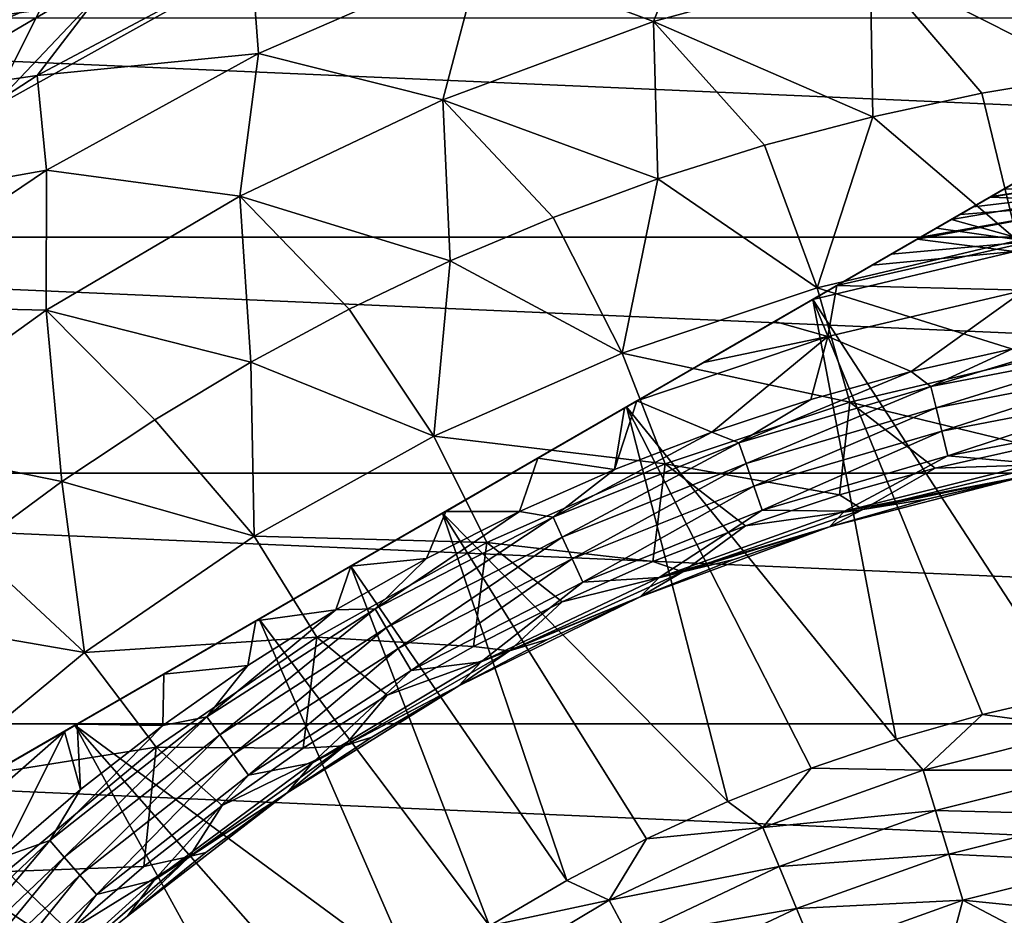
# Model space of a CAD drawing. Header units: metres. Extents: x -82 to 82, y -464 to 32.
# Tile 243 of 256: x -13 to -4, y 14 to 23. Entities that reach past the tile are written whole.
import ezdxf

# ---------------------------------------------------------------- set-up
doc = ezdxf.new("R2010")
doc.units = ezdxf.units.M
doc.layers.add('solid_K244121000C07', color=7, linetype='CONTINUOUS')

msp = doc.modelspace()

# ---------------------------------------------------------------- linework, layer by layer
at = {"layer": 'solid_K244121000C07'}
for points in [[(-6.826217, 24.285307, 38.608505), (-9.014885, 23.560671, 38.608505), (-7.36642, 22.943295, 46.427788)], [(-6.826217, 24.285307, 38.608505), (-7.36642, 22.943295, 46.427788), (-5.301338, 23.506483, 46.427788)], [(-13.687205, 22.105661, 15), (-13.0688, 23.337418, 15), (-11.971325, 23.918926, 15)], [(-11.58917, 23.274258, 15), (-13.687205, 22.105661, 15), (-11.971325, 23.918926, 15)], [(-3.194425, 23.884192, 46.427788), (-5.301338, 23.506483, 46.427788), (-3.185061, 22.435215, 54.188477)], [(-11.194728, 23.516977, 30.750626), (-11.128255, 22.639242, 38.608505), (-9.014885, 23.560671, 38.608505)], [(-9.014885, 23.560671, 38.608505), (-11.128255, 22.639242, 38.608505), (-9.373377, 22.19907, 46.427788)], [(-9.014885, 23.560671, 38.608505), (-9.373377, 22.19907, 46.427788), (-7.36642, 22.943295, 46.427788)], [(-11.194728, 23.516977, 30.750626), (-12.460107, 23.447832, 22.86648), (-13.238297, 22.430285, 30.750626)], [(-11.194728, 23.516977, 30.750626), (-13.238297, 22.430285, 30.750626), (-11.128255, 22.639242, 38.608505)], [(-5.301338, 23.506483, 46.427788), (-7.36642, 22.943295, 46.427788), (-5.277168, 22.037128, 54.188477)], [(-5.301338, 23.506483, 46.427788), (-4.235794, 22.260763, 54.188477), (-3.185061, 22.435215, 54.188477)], [(-5.301338, 23.506483, 46.427788), (-5.277168, 22.037128, 54.188477), (-4.235794, 22.260763, 54.188477)], [(-14.491086, 22.250023, 22.86648), (-12.460107, 23.447832, 22.86648), (-14.13723, 22.706108, 15)], [(-13.238297, 22.430285, 30.750626), (-12.460107, 23.447832, 22.86648), (-14.491086, 22.250023, 22.86648)], [(-12.460107, 23.447832, 22.86648), (-13.0688, 23.337418, 15), (-14.13723, 22.706108, 15)], [(-11.58917, 23.274258, -285), (-18.403748, 23.068058, -285), (-19.42046, 22.218887, -285)], [(-13.687205, 22.105661, -285), (-11.58917, 23.274258, -285), (-19.42046, 22.218887, -285)], [(-13.687205, 22.105661, 15), (-14.13723, 22.706108, 15), (-13.0688, 23.337418, 15)], [(-13.687205, 22.105661, -285), (-13.687205, 22.105661, 15), (-11.58917, 23.274258, 15)], [(-13.687205, 22.105661, -285), (-11.58917, 23.274258, 15), (-11.58917, 23.274258, -285)], [(-24.896374, 20.890676, -289), (-22.980894, 22.981041, -289), (24.896374, 20.890676, -289)], [(-22.980894, 22.981041, -289), (22.980894, 22.981041, -289), (24.896374, 20.890676, -289)], [(-7.36642, 22.943295, 46.427788), (-9.373377, 22.19907, 46.427788), (-7.322663, 21.444395, 54.188477)], [(-7.36642, 22.943295, 46.427788), (-6.306883, 21.764805, 54.188477), (-5.277168, 22.037128, 54.188477)], [(-7.36642, 22.943295, 46.427788), (-7.322663, 21.444395, 54.188477), (-6.306883, 21.764805, 54.188477)], [(-13.238297, 22.430285, 30.750626), (-13.148675, 21.528719, 38.608505), (-11.128255, 22.639242, 38.608505)], [(-11.128255, 22.639242, 38.608505), (-13.148675, 21.528719, 38.608505), (-11.306372, 21.279682, 46.427788)], [(-11.128255, 22.639242, 38.608505), (-11.306372, 21.279682, 46.427788), (-9.373377, 22.19907, 46.427788)], [(-13.238297, 22.430285, 30.750626), (-14.491086, 22.250023, 22.86648), (-15.177323, 21.16646, 30.750626)], [(-13.238297, 22.430285, 30.750626), (-15.177323, 21.16646, 30.750626), (-13.148675, 21.528719, 38.608505)], [(-3.898705, 20.856228, 61.983105), (-3.185061, 22.435215, 54.188477), (-4.235794, 22.260763, 54.188477)], [(-3.898705, 20.856228, 61.983105), (-4.235794, 22.260763, 54.188477), (-5.277168, 22.037128, 54.188477)], [(-9.373377, 22.19907, 46.427788), (-11.306372, 21.279682, 46.427788), (-9.303481, 20.662254, 54.188477)], [(-9.373377, 22.19907, 46.427788), (-8.322266, 21.076609, 54.188477), (-7.322663, 21.444395, 54.188477)], [(-9.373377, 22.19907, 46.427788), (-9.303481, 20.662254, 54.188477), (-8.322266, 21.076609, 54.188477)], [(-5.806444, 20.407532, 61.983105), (-5.277168, 22.037128, 54.188477), (-6.306883, 21.764805, 54.188477)], [(-5.806444, 20.407532, 61.983105), (-3.898705, 20.856228, 61.983105), (-5.277168, 22.037128, 54.188477)], [(-5.806444, 20.407532, 61.983105), (-6.306883, 21.764805, 54.188477), (-7.322663, 21.444395, 54.188477)], [(-3.335342, 21.745701, 112.757362), (-17.164658, 13.761341, 112.757362), (-17.155373, 13.766702, 112.910072)], [(-3.335342, 21.745701, 97.169998), (-17.164658, 13.761341, 97.169998), (-17.164658, 13.761341, 112.757362)], [(-3.335342, 21.745701, 112.757362), (-3.335342, 21.745701, 97.169998), (-17.164658, 13.761341, 112.757362)], [(-3.335342, 21.745701, 97.169998), (-3.352699, 21.73568, 96.85112), (-17.164658, 13.761341, 97.169998)], [(-3.352699, 21.73568, 96.85112), (-17.147301, 13.771362, 96.85112), (-17.164658, 13.761341, 97.169998)], [(-3.344627, 21.740339, 112.910072), (-3.335342, 21.745701, 112.757362), (-17.155373, 13.766702, 112.910072)], [(-3.344627, 21.740339, 112.910072), (-17.155373, 13.766702, 112.910072), (-17.127077, 13.783038, 113.064087)], [(-3.352699, 21.73568, 96.85112), (-3.405357, 21.705276, 96.531151), (-17.147301, 13.771362, 96.85112)], [(-3.405357, 21.705276, 96.531151), (-17.094643, 13.801764, 96.531151), (-17.147301, 13.771362, 96.85112)], [(-3.372921, 21.724005, 113.064079), (-3.344627, 21.740339, 112.910072), (-17.127077, 13.783038, 113.064087)], [(-3.372921, 21.724005, 113.064079), (-17.127077, 13.783038, 113.064087), (-17.077866, 13.811451, 113.221832)], [(-3.405357, 21.705276, 96.531151), (-3.458767, 21.67444, 96.323883), (-17.094643, 13.801764, 96.531151)], [(-3.458767, 21.67444, 96.323883), (-17.041233, 13.832601, 96.323883), (-17.094643, 13.801764, 96.531151)], [(-3.422125, 21.695597, 113.221809), (-3.372921, 21.724005, 113.064079), (-17.077866, 13.811451, 113.221832)], [(-3.422125, 21.695597, 113.221809), (-17.077866, 13.811451, 113.221832), (-17.076059, 13.812494, 113.226563)], [(-3.423941, 21.694548, 113.226563), (-3.422125, 21.695597, 113.221809), (-17.076059, 13.812494, 113.226563)], [(-3.423941, 21.694548, 113.226563), (-17.076059, 13.812494, 113.226563), (-17.004765, 13.853656, 113.384712)], [(-3.458767, 21.67444, 96.323883), (-3.495368, 21.653309, 96.208221), (-17.041233, 13.832601, 96.323883)], [(-3.495223, 21.653393, 113.384689), (-3.423941, 21.694548, 113.226563), (-17.004765, 13.853656, 113.384712)], [(-3.495368, 21.653309, 96.208221), (-17.004633, 13.853732, 96.208221), (-17.041233, 13.832601, 96.323883)], [(-3.596641, 21.594839, 113.554039), (-3.495223, 21.653393, 113.384689), (-17.004765, 13.853656, 113.384712)], [(-3.596641, 21.594839, 113.554039), (-17.004765, 13.853656, 113.384712), (-16.903309, 13.91223, 113.554108)], [(-3.495368, 21.653309, 96.208221), (-3.625929, 21.57793, 95.881859), (-17.004633, 13.853732, 96.208221)], [(-3.625929, 21.57793, 95.881859), (-16.874071, 13.929111, 95.881859), (-17.004633, 13.853732, 96.208221)], [(-3.596641, 21.594839, 113.554039), (-16.903309, 13.91223, 113.554108), (-16.806786, 13.967959, 113.683723)], [(-3.625929, 21.57793, 95.881859), (-3.801772, 21.476406, 95.551437), (-16.874071, 13.929111, 95.881859)], [(-3.693217, 21.539082, 113.683723), (-3.596641, 21.594839, 113.554039), (-16.806786, 13.967959, 113.683723)], [(-3.693217, 21.539082, 113.683723), (-16.806786, 13.967959, 113.683723), (-16.766861, 13.991009, 113.731346)], [(-3.733036, 21.516092, 113.731224), (-3.693217, 21.539082, 113.683723), (-16.766861, 13.991009, 113.731346)], [(-3.913083, 21.412142, 113.917061), (-3.733036, 21.516092, 113.731224), (-16.766861, 13.991009, 113.731346)], [(-15.177323, 21.16646, 30.750626), (-15.05927, 20.238373, 38.608505), (-13.148675, 21.528719, 38.608505)], [(-13.148675, 21.528719, 38.608505), (-15.05927, 20.238373, 38.608505), (-13.150153, 20.192385, 46.427788)], [(-13.148675, 21.528719, 38.608505), (-13.150153, 20.192385, 46.427788), (-11.306372, 21.279682, 46.427788)], [(-2.506745, 21.527134, 114.120171), (-4.146646, 21.277294, 114.110397), (-4.159537, 21.269852, 114.119934)], [(-2.506745, 21.527134, 114.120171), (-4.159537, 21.269852, 114.119934), (-2.930538, 21.224863, 114.521858)], [(-2.506745, 21.527134, 114.120171), (-3.913083, 21.412142, 113.917061), (-4.146646, 21.277294, 114.110397)], [(-3.801772, 21.476406, 95.551437), (-16.698229, 14.030635, 95.551437), (-16.874071, 13.929111, 95.881859)], [(-3.913083, 21.412142, 113.917061), (-16.766861, 13.991009, 113.731346), (-16.58675, 14.094996, 113.917213)], [(-3.801772, 21.476406, 95.551437), (-3.842649, 21.452806, 95.485207), (-16.698229, 14.030635, 95.551437)], [(-3.842649, 21.452806, 95.485207), (-16.657351, 14.054235, 95.485207), (-16.698229, 14.030635, 95.551437)], [(-3.842649, 21.452806, 95.485207), (-4.028902, 21.345274, 95.217461), (-16.657351, 14.054235, 95.485207)], [(-4.146646, 21.277294, 114.110397), (-3.913083, 21.412142, 113.917061), (-16.58675, 14.094996, 113.917213)], [(-7.664644, 19.784727, 61.983105), (-7.322663, 21.444395, 54.188477), (-8.322266, 21.076609, 54.188477)], [(-7.664644, 19.784727, 61.983105), (-5.806444, 20.407532, 61.983105), (-7.322663, 21.444395, 54.188477)], [(-2.734887, 21.364462, 94.671173), (-4.028902, 21.345274, 95.217461), (-3.842649, 21.452806, 95.485207)], [(-4.028902, 21.345274, 95.217461), (-16.471098, 14.161768, 95.217461), (-16.657351, 14.054235, 95.485207)], [(-4.028902, 21.345274, 95.217461), (-4.315412, 21.179857, 94.880554), (-16.471098, 14.161768, 95.217461)], [(-2.734887, 21.364462, 94.671173), (-4.52654, 21.057962, 94.671646), (-4.315412, 21.179857, 94.880554)], [(-3.770218, 20.848333, 93.894745), (-4.52654, 21.057962, 94.671646), (-2.734887, 21.364462, 94.671173)], [(-2.734887, 21.364462, 94.671173), (-4.315412, 21.179857, 94.880554), (-4.028902, 21.345274, 95.217461)], [(-4.146646, 21.277294, 114.110397), (-16.58675, 14.094996, 113.917213), (-16.35314, 14.229872, 114.110558)], [(-4.146646, 21.277294, 114.110397), (-16.35314, 14.229872, 114.110558), (-16.340458, 14.237193, 114.119934)], [(-4.159537, 21.269852, 114.119934), (-4.146646, 21.277294, 114.110397), (-16.340458, 14.237193, 114.119934)], [(-4.159537, 21.269852, 114.119934), (-16.340458, 14.237193, 114.119934), (-16.054953, 14.40203, 114.308235)], [(-4.444786, 21.105164, 114.308083), (-4.159537, 21.269852, 114.119934), (-16.054953, 14.40203, 114.308235)], [(-11.306372, 21.279682, 46.427788), (-13.150153, 20.192385, 46.427788), (-11.202126, 19.697613, 54.188477)], [(-11.306372, 21.279682, 46.427788), (-10.264142, 20.20225, 54.188477), (-9.303481, 20.662254, 54.188477)], [(-11.306372, 21.279682, 46.427788), (-11.202126, 19.697613, 54.188477), (-10.264142, 20.20225, 54.188477)], [(-2.930538, 21.224863, 114.521858), (-4.852922, 20.869526, 114.521683), (-3.925934, 20.753246, 114.878677)], [(-2.930538, 21.224863, 114.521858), (-4.818553, 20.889368, 114.505615), (-4.852922, 20.869526, 114.521683)], [(-2.930538, 21.224863, 114.521858), (-4.444786, 21.105164, 114.308083), (-4.818553, 20.889368, 114.505615)], [(-2.930538, 21.224863, 114.521858), (-4.159537, 21.269852, 114.119934), (-4.444786, 21.105164, 114.308083)], [(-4.315412, 21.179857, 94.880554), (-16.184589, 14.327185, 94.880554), (-16.471098, 14.161768, 95.217461)], [(-4.315412, 21.179857, 94.880554), (-4.52654, 21.057962, 94.671646), (-16.184589, 14.327185, 94.880554)], [(-4.52654, 21.057962, 94.671646), (-15.973459, 14.44908, 94.671646), (-16.184589, 14.327185, 94.880554)], [(-4.818553, 20.889368, 114.505615), (-4.444786, 21.105164, 114.308083), (-16.054953, 14.40203, 114.308235)], [(-4.52654, 21.057962, 94.671646), (-4.670173, 20.975035, 94.543732), (-15.973459, 14.44908, 94.671646)], [(-7.664644, 19.784727, 61.983105), (-8.322266, 21.076609, 54.188477), (-9.303481, 20.662254, 54.188477)], [(-3.770218, 20.848333, 93.894745), (-4.670173, 20.975035, 94.543732), (-4.52654, 21.057962, 94.671646)], [(-4.670173, 20.975035, 94.543732), (-15.829827, 14.532006, 94.543732), (-15.973459, 14.44908, 94.671646)], [(-4.670173, 20.975035, 94.543732), (-5.101329, 20.726107, 94.212784), (-15.829827, 14.532006, 94.543732)], [(-3.770218, 20.848333, 93.894745), (-5.101329, 20.726107, 94.212784), (-4.670173, 20.975035, 94.543732)], [(-26.622379, 18.641317, -289), (-24.896374, 20.890676, -289), (26.622379, 18.641317, -289)], [(-24.896374, 20.890676, -289), (24.896374, 20.890676, -289), (26.622379, 18.641317, -289)], [(-4.818553, 20.889368, 114.505615), (-16.054953, 14.40203, 114.308235), (-15.68118, 14.617827, 114.505737)], [(-4.818553, 20.889368, 114.505615), (-15.68118, 14.617827, 114.505737), (-15.647074, 14.637519, 114.52169)], [(-4.852922, 20.869526, 114.521683), (-4.818553, 20.889368, 114.505615), (-15.647074, 14.637519, 114.52169)], [(-4.852922, 20.869526, 114.521683), (-15.647074, 14.637519, 114.52169), (-15.219337, 14.884473, 114.697899)], [(-5.28046, 20.622686, 114.697823), (-4.852922, 20.869526, 114.521683), (-15.219337, 14.884473, 114.697899)], [(-3.690396, 19.741875, 69.836754), (-3.898705, 20.856228, 61.983105), (-5.806444, 20.407532, 61.983105)], [(-3.770218, 20.848333, 93.894745), (-5.617284, 20.428221, 93.894684), (-5.101329, 20.726107, 94.212784)], [(-3.770218, 20.848333, 93.894745), (-3.830662, 20.38562, 93.166901), (-5.617284, 20.428221, 93.894684)], [(-5.28046, 20.622686, 114.697823), (-3.925934, 20.753246, 114.878677), (-4.852922, 20.869526, 114.521683)], [(-3.397655, 16.533171, 119.121323), (-3.925934, 20.753246, 114.878677), (-5.84601, 20.296165, 114.878677)], [(-5.28046, 20.622686, 114.697823), (-5.84601, 20.296165, 114.878677), (-3.925934, 20.753246, 114.878677)], [(-5.101329, 20.726107, 94.212784), (-15.398674, 14.780932, 94.212784), (-15.829827, 14.532006, 94.543732)], [(-5.101329, 20.726107, 94.212784), (-5.617284, 20.428221, 93.894684), (-15.398674, 14.780932, 94.212784)], [(-9.457452, 18.993124, 61.983105), (-9.303481, 20.662254, 54.188477), (-10.264142, 20.20225, 54.188477)], [(-9.457452, 18.993124, 61.983105), (-7.664644, 19.784727, 61.983105), (-9.303481, 20.662254, 54.188477)], [(-5.28046, 20.622686, 114.697823), (-15.219337, 14.884473, 114.697899), (-14.65399, 15.210876, 114.878677)], [(-5.28046, 20.622686, 114.697823), (-14.65399, 15.210876, 114.878677), (-5.84601, 20.296165, 114.878677)], [(-5.617284, 20.428221, 93.894684), (-14.882715, 15.078821, 93.894684), (-15.398674, 14.780932, 94.212784)], [(-5.617284, 20.428221, 93.894684), (-6.208588, 20.086832, 93.605446), (-14.882715, 15.078821, 93.894684)], [(-5.496204, 19.317154, 69.836754), (-5.806444, 20.407532, 61.983105), (-7.664644, 19.784727, 61.983105)], [(-5.704689, 19.942516, 93.166901), (-6.208588, 20.086832, 93.605446), (-5.617284, 20.428221, 93.894684)], [(-5.496204, 19.317154, 69.836754), (-3.690396, 19.741875, 69.836754), (-5.806444, 20.407532, 61.983105)], [(-5.704689, 19.942516, 93.166901), (-5.617284, 20.428221, 93.894684), (-3.830662, 20.38562, 93.166901)], [(-5.704689, 19.942516, 93.166901), (-3.830662, 20.38562, 93.166901), (-4.911527, 19.607916, 92.499084)], [(-3.830662, 20.38562, 93.166901), (-3.943496, 19.825294, 92.499084), (-4.911527, 19.607916, 92.499084)], [(-5.84601, 20.296165, 114.878677), (-14.65399, 15.210876, 114.878677), (-12.87771, 16.236412, 115.276672)], [(-5.84601, 20.296165, 114.878677), (-12.87771, 16.236412, 115.276672), (-7.62229, 19.27063, 115.276672)], [(-5.052858, 16.10461, 119.121323), (-5.84601, 20.296165, 114.878677), (-7.62229, 19.27063, 115.276672)], [(-4.230687, 16.339863, 119.121323), (-3.397655, 16.533171, 119.121323), (-5.84601, 20.296165, 114.878677)], [(-5.052858, 16.10461, 119.121323), (-4.230687, 16.339863, 119.121323), (-5.84601, 20.296165, 114.878677)], [(-15.05927, 20.238373, 38.608505), (-14.890171, 18.945757, 46.427788), (-13.150153, 20.192385, 46.427788)], [(-13.150153, 20.192385, 46.427788), (-14.890171, 18.945757, 46.427788), (-13.001825, 18.558989, 54.188477)], [(-13.150153, 20.192385, 46.427788), (-12.115358, 19.149454, 54.188477), (-11.202126, 19.697613, 54.188477)], [(-13.150153, 20.192385, 46.427788), (-13.001825, 18.558989, 54.188477), (-12.115358, 19.149454, 54.188477)], [(-9.457452, 18.993124, 61.983105), (-10.264142, 20.20225, 54.188477), (-11.202126, 19.697613, 54.188477)], [(-6.208588, 20.086832, 93.605446), (-14.291421, 15.420205, 93.605453), (-14.882715, 15.078821, 93.894684)], [(-6.208588, 20.086832, 93.605446), (-6.886075, 19.695684, 93.348396), (-14.291421, 15.420205, 93.605453)], [(-5.704689, 19.942516, 93.166901), (-6.886075, 19.695684, 93.348396), (-6.208588, 20.086832, 93.605446)], [(-4.722649, 19.467022, 92.327232), (-3.943496, 19.825294, 92.499084), (-2.965965, 19.994911, 92.499084)], [(-2.850806, 19.827789, 92.327232), (-4.722649, 19.467022, 92.327232), (-2.965965, 19.994911, 92.499084)], [(-5.704689, 19.942516, 93.166901), (-7.523012, 19.327948, 93.164093), (-6.886075, 19.695684, 93.348396)], [(-5.704689, 19.942516, 93.166901), (-6.809789, 19.032084, 92.499084), (-7.523012, 19.327948, 93.164093)], [(-5.704689, 19.942516, 93.166901), (-5.867726, 19.3433, 92.499084), (-6.809789, 19.032084, 92.499084)], [(-5.704689, 19.942516, 93.166901), (-4.911527, 19.607916, 92.499084), (-5.867726, 19.3433, 92.499084)], [(-4.722649, 19.467022, 92.327232), (-4.911527, 19.607916, 92.499084), (-3.943496, 19.825294, 92.499084)], [(-4.67339, 19.263975, 92.187546), (-4.722649, 19.467022, 92.327232), (-2.850806, 19.827789, 92.327232)], [(-2.821071, 19.620981, 92.187546), (-4.67339, 19.263975, 92.187546), (-2.850806, 19.827789, 92.327232)], [(-7.25512, 18.727625, 69.836754), (-7.664644, 19.784727, 61.983105), (-9.457452, 18.993124, 61.983105)], [(-7.25512, 18.727625, 69.836754), (-5.496204, 19.317154, 69.836754), (-7.664644, 19.784727, 61.983105)], [(-3.758208, 18.893789, 77.713394), (-3.690396, 19.741875, 69.836754), (-5.496204, 19.317154, 69.836754)], [(-6.886075, 19.695684, 93.348396), (-13.613941, 15.811348, 93.348396), (-14.291421, 15.420205, 93.605453)], [(-6.886075, 19.695684, 93.348396), (-7.523012, 19.327948, 93.164093), (-13.613941, 15.811348, 93.348396)], [(-11.169573, 18.039478, 61.983105), (-11.202126, 19.697613, 54.188477), (-12.115358, 19.149454, 54.188477)], [(-11.169573, 18.039478, 61.983105), (-9.457452, 18.993124, 61.983105), (-11.202126, 19.697613, 54.188477)], [(-6.551722, 18.929958, 92.327232), (-5.867726, 19.3433, 92.499084), (-4.911527, 19.607916, 92.499084)], [(-4.722649, 19.467022, 92.327232), (-6.551722, 18.929958, 92.327232), (-4.911527, 19.607916, 92.499084)], [(-4.619325, 19.041115, 92.084709), (-4.67339, 19.263975, 92.187546), (-2.821071, 19.620981, 92.187546)], [(-2.788435, 19.39399, 92.084709), (-4.619325, 19.041115, 92.084709), (-2.821071, 19.620981, 92.187546)], [(-6.483386, 18.732513, 92.187546), (-6.551722, 18.929958, 92.327232), (-4.722649, 19.467022, 92.327232)], [(-4.67339, 19.263975, 92.187546), (-6.483386, 18.732513, 92.187546), (-4.722649, 19.467022, 92.327232)], [(-7.523012, 19.327948, 93.164093), (-12.97699, 16.179092, 93.164093), (-13.613941, 15.811348, 93.348396)], [(-7.523012, 19.327948, 93.164093), (-7.642916, 19.258722, 93.134758), (-12.97699, 16.179092, 93.164093)], [(-7.735446, 18.675018, 92.499084), (-7.642916, 19.258722, 93.134758), (-7.523012, 19.327948, 93.164093)], [(-6.809789, 19.032084, 92.499084), (-7.735446, 18.675018, 92.499084), (-7.523012, 19.327948, 93.164093)], [(-6.551722, 18.929958, 92.327232), (-6.809789, 19.032084, 92.499084), (-5.867726, 19.3433, 92.499084)], [(-2.788435, 19.39399, 92.084709), (-4.56197, 18.804697, 92.021599), (-4.619325, 19.041115, 92.084709)], [(-2.788435, 19.39399, 92.084709), (-2.753813, 19.153191, 92.021599), (-4.56197, 18.804697, 92.021599)], [(-7.642916, 19.258722, 93.134758), (-12.85711, 16.248306, 93.134766), (-12.97699, 16.179092, 93.164093)], [(-7.62229, 19.27063, 115.276672), (-12.87771, 16.236412, 115.276672), (-11.123655, 17.249115, 115.475197)], [(-7.642916, 19.258722, 93.134758), (-8.468472, 18.782085, 92.973938), (-12.85711, 16.248306, 93.134766)], [(-7.62229, 19.27063, 115.276672), (-11.123655, 17.249115, 115.475197), (-9.376346, 18.257925, 115.475197)], [(-6.656212, 15.510792, 119.121323), (-7.62229, 19.27063, 115.276672), (-9.376346, 18.257925, 115.475197)], [(-7.735446, 18.675018, 92.499084), (-8.468472, 18.782085, 92.973938), (-7.642916, 19.258722, 93.134758)], [(-5.862059, 15.828016, 119.121323), (-5.052858, 16.10461, 119.121323), (-7.62229, 19.27063, 115.276672)], [(-6.656212, 15.510792, 119.121323), (-5.862059, 15.828016, 119.121323), (-7.62229, 19.27063, 115.276672)], [(-5.592027, 18.434443, 77.713394), (-5.496204, 19.317154, 69.836754), (-7.25512, 18.727625, 69.836754)], [(-6.408381, 18.5158, 92.084709), (-6.483386, 18.732513, 92.187546), (-4.67339, 19.263975, 92.187546)], [(-4.619325, 19.041115, 92.084709), (-6.408381, 18.5158, 92.084709), (-4.67339, 19.263975, 92.187546)], [(-5.592027, 18.434443, 77.713394), (-4.680756, 18.686625, 77.713394), (-5.496204, 19.317154, 69.836754)], [(-4.680756, 18.686625, 77.713394), (-3.758208, 18.893789, 77.713394), (-5.496204, 19.317154, 69.836754)], [(-11.169573, 18.039478, 61.983105), (-12.115358, 19.149454, 54.188477), (-13.001825, 18.558989, 54.188477)], [(-4.56197, 18.804697, 92.021599), (-2.753813, 19.153191, 92.021599), (-3.727714, 18.7327, 92)], [(-8.952138, 17.978317, 69.836754), (-9.457452, 18.993124, 61.983105), (-11.169573, 18.039478, 61.983105)], [(-8.952138, 17.978317, 69.836754), (-7.25512, 18.727625, 69.836754), (-9.457452, 18.993124, 61.983105)], [(-8.321463, 18.22146, 92.327232), (-7.735446, 18.675018, 92.499084), (-6.809789, 19.032084, 92.499084)], [(-6.551722, 18.929958, 92.327232), (-8.321463, 18.22146, 92.327232), (-6.809789, 19.032084, 92.499084)], [(-4.619325, 19.041115, 92.084709), (-6.328813, 18.285904, 92.021599), (-6.408381, 18.5158, 92.084709)], [(-4.619325, 19.041115, 92.084709), (-4.56197, 18.804697, 92.021599), (-6.328813, 18.285904, 92.021599)], [(-14.890171, 18.945757, 46.427788), (-13.859566, 17.927519, 54.188477), (-13.001825, 18.558989, 54.188477)], [(-8.234667, 18.031406, 92.187546), (-8.321463, 18.22146, 92.327232), (-6.551722, 18.929958, 92.327232)], [(-6.483386, 18.732513, 92.187546), (-8.234667, 18.031406, 92.187546), (-6.551722, 18.929958, 92.327232)], [(-3.608267, 18.721466, 80.853928), (-3.758208, 18.893789, 77.713394), (-4.680756, 18.686625, 77.713394)], [(-8.468472, 18.782085, 92.973938), (-12.031561, 16.724936, 92.973946), (-12.85711, 16.248306, 93.134766)], [(-8.468472, 18.782085, 92.973938), (-9.345364, 18.275812, 92.873886), (-12.031561, 16.724936, 92.973946)], [(-8.642467, 18.272963, 92.499084), (-9.345364, 18.275812, 92.873886), (-8.468472, 18.782085, 92.973938)], [(-7.735446, 18.675018, 92.499084), (-8.642467, 18.272963, 92.499084), (-8.468472, 18.782085, 92.973938)], [(-6.328813, 18.285904, 92.021599), (-4.56197, 18.804697, 92.021599), (-5.546615, 18.276897, 92)], [(-4.56197, 18.804697, 92.021599), (-3.727714, 18.7327, 92), (-5.546615, 18.276897, 92)], [(-7.371991, 17.79756, 77.713394), (-7.25512, 18.727625, 69.836754), (-8.952138, 17.978317, 69.836754)], [(-8.321463, 18.22146, 92.327232), (-8.642467, 18.272963, 92.499084), (-7.735446, 18.675018, 92.499084)], [(-8.139402, 17.822803, 92.084709), (-8.234667, 18.031406, 92.187546), (-6.483386, 18.732513, 92.187546)], [(-6.408381, 18.5158, 92.084709), (-8.139402, 17.822803, 92.084709), (-6.483386, 18.732513, 92.187546)], [(-7.371991, 17.79756, 77.713394), (-6.489826, 18.137848, 77.713394), (-7.25512, 18.727625, 69.836754)], [(-6.489826, 18.137848, 77.713394), (-5.592027, 18.434443, 77.713394), (-7.25512, 18.727625, 69.836754)], [(-5.371517, 18.293707, 80.853928), (-4.680756, 18.686625, 77.713394), (-5.592027, 18.434443, 77.713394)], [(-3.727714, 18.7327, 92), (-3.824652, 18.611073, 92), (-5.546615, 18.276897, 92)], [(-5.371517, 18.293707, 80.853928), (-3.824672, 18.611069, 84), (-3.608267, 18.721466, 80.853928)], [(-5.371517, 18.293707, 80.853928), (-3.608267, 18.721466, 80.853928), (-4.680756, 18.686625, 77.713394)], [(-28.145775, 16.250086, -289), (-26.622379, 18.641317, -289), (28.145775, 16.250086, -289)], [(-26.622379, 18.641317, -289), (26.622379, 18.641317, -289), (28.145775, 16.250086, -289)], [(-3.824652, 18.611073, 92), (-4.762398, 18.393465, 84), (-5.687899, 18.128645, 84)], [(-5.687873, 18.128654, 92), (-3.824652, 18.611073, 92), (-5.687899, 18.128645, 84)], [(-5.546615, 18.276897, 92), (-3.824652, 18.611073, 92), (-5.687873, 18.128654, 92)], [(-5.371517, 18.293707, 80.853928), (-4.762398, 18.393465, 84), (-3.824672, 18.611069, 84)], [(-3.824652, 18.611073, 92), (-3.824672, 18.611069, 84), (-4.762398, 18.393465, 84)], [(-12.786398, 16.931929, 61.983105), (-13.001825, 18.558989, 54.188477), (-13.859566, 17.927519, 54.188477)], [(-12.786398, 16.931929, 61.983105), (-11.169573, 18.039478, 61.983105), (-13.001825, 18.558989, 54.188477)], [(-6.408381, 18.5158, 92.084709), (-8.038342, 17.601513, 92.021599), (-8.139402, 17.822803, 92.084709)], [(-6.408381, 18.5158, 92.084709), (-6.328813, 18.285904, 92.021599), (-8.038342, 17.601513, 92.021599)], [(-5.371517, 18.293707, 80.853928), (-5.592027, 18.434443, 77.713394), (-6.489826, 18.137848, 77.713394)], [(-5.371517, 18.293707, 80.853928), (-5.687899, 18.128645, 84), (-4.762398, 18.393465, 84)], [(-7.086122, 17.700275, 80.853928), (-5.687899, 18.128645, 84), (-5.371517, 18.293707, 80.853928)], [(-7.086122, 17.700275, 80.853928), (-5.371517, 18.293707, 80.853928), (-6.489826, 18.137848, 77.713394)], [(-9.345364, 18.275812, 92.873886), (-11.154674, 17.231207, 92.873886), (-12.031561, 16.724936, 92.973946)], [(-9.345364, 18.275812, 92.873886), (-10.250017, 17.753511, 92.839867), (-11.154674, 17.231207, 92.873886)], [(-9.376346, 18.257925, 115.475197), (-11.123655, 17.249115, 115.475197), (-10.25, 17.753521, 115.5)], [(-9.528669, 17.826887, 92.499084), (-10.250017, 17.753511, 92.839867), (-9.345364, 18.275812, 92.873886)], [(-8.191263, 14.757813, 119.121323), (-9.376346, 18.257925, 115.475197), (-10.25, 17.753521, 115.5)], [(-10.015841, 17.347946, 92.327232), (-9.528669, 17.826887, 92.499084), (-8.642467, 18.272963, 92.499084)], [(-8.321463, 18.22146, 92.327232), (-10.015841, 17.347946, 92.327232), (-8.642467, 18.272963, 92.499084)], [(-9.911374, 17.167004, 92.187546), (-10.015841, 17.347946, 92.327232), (-8.321463, 18.22146, 92.327232)], [(-8.234667, 18.031406, 92.187546), (-9.911374, 17.167004, 92.187546), (-8.321463, 18.22146, 92.327232)], [(-8.642467, 18.272963, 92.499084), (-9.528669, 17.826887, 92.499084), (-9.345364, 18.275812, 92.873886)], [(-7.433278, 15.153752, 119.121323), (-6.656212, 15.510792, 119.121323), (-9.376346, 18.257925, 115.475197)], [(-8.191263, 14.757813, 119.121323), (-7.433278, 15.153752, 119.121323), (-9.376346, 18.257925, 115.475197)], [(-8.038342, 17.601513, 92.021599), (-6.328813, 18.285904, 92.021599), (-7.312058, 17.644934, 92)], [(-6.328813, 18.285904, 92.021599), (-5.546615, 18.276897, 92), (-7.312058, 17.644934, 92)], [(-5.546615, 18.276897, 92), (-5.687873, 18.128654, 92), (-7.312058, 17.644934, 92)], [(-5.687873, 18.128654, 92), (-6.5988, 17.817291, 84), (-7.492761, 17.460199, 84)], [(-7.492731, 17.460211, 92), (-5.687873, 18.128654, 92), (-7.492761, 17.460199, 84)], [(-7.312058, 17.644934, 92), (-5.687873, 18.128654, 92), (-7.492731, 17.460211, 92)], [(-7.086122, 17.700275, 80.853928), (-6.489826, 18.137848, 77.713394), (-7.371991, 17.79756, 77.713394)], [(-7.086122, 17.700275, 80.853928), (-6.5988, 17.817291, 84), (-5.687899, 18.128645, 84)], [(-5.687873, 18.128654, 92), (-5.687899, 18.128645, 84), (-6.5988, 17.817291, 84)], [(-10.57278, 17.075626, 69.836754), (-11.169573, 18.039478, 61.983105), (-12.786398, 16.931929, 61.983105)], [(-10.57278, 17.075626, 69.836754), (-8.952138, 17.978317, 69.836754), (-11.169573, 18.039478, 61.983105)], [(-9.796711, 16.968401, 92.084709), (-9.911374, 17.167004, 92.187546), (-8.234667, 18.031406, 92.187546)], [(-8.139402, 17.822803, 92.084709), (-9.796711, 16.968401, 92.084709), (-8.234667, 18.031406, 92.187546)], [(-12.786398, 16.931929, 61.983105), (-13.859566, 17.927519, 54.188477), (-14.686686, 17.256441, 54.188477)], [(-9.080958, 16.989279, 77.713394), (-8.952138, 17.978317, 69.836754), (-10.57278, 17.075626, 69.836754)], [(-9.080958, 16.989279, 77.713394), (-8.236396, 17.414396, 77.713394), (-8.952138, 17.978317, 69.836754)], [(-8.236396, 17.414396, 77.713394), (-7.371991, 17.79756, 77.713394), (-8.952138, 17.978317, 69.836754)], [(-9.528669, 17.826887, 92.499084), (-10.391915, 17.337864, 92.499084), (-10.250017, 17.753511, 92.839867)], [(-10.015841, 17.347946, 92.327232), (-10.391915, 17.337864, 92.499084), (-9.528669, 17.826887, 92.499084)], [(-10.391915, 17.337864, 92.499084), (-11.154674, 17.231207, 92.873886), (-10.250017, 17.753511, 92.839867)], [(-8.928222, 14.32399, 119.121323), (-10.25, 17.753521, 115.5), (-11.123655, 17.249115, 115.475197)], [(-8.928222, 14.32399, 119.121323), (-8.191263, 14.757813, 119.121323), (-10.25, 17.753521, 115.5)], [(-8.139402, 17.822803, 92.084709), (-9.675074, 16.757719, 92.021599), (-9.796711, 16.968401, 92.084709)], [(-8.139402, 17.822803, 92.084709), (-8.038342, 17.601513, 92.021599), (-9.675074, 16.757719, 92.021599)], [(-7.086122, 17.700275, 80.853928), (-7.371991, 17.79756, 77.713394), (-8.236396, 17.414396, 77.713394)], [(-7.086122, 17.700275, 80.853928), (-7.492761, 17.460199, 84), (-6.5988, 17.817291, 84)], [(-7.312058, 17.644934, 92), (-7.492731, 17.460211, 92), (-9.007028, 16.842903, 92)], [(-8.038342, 17.601513, 92.021599), (-7.312058, 17.644934, 92), (-9.007028, 16.842903, 92)], [(-8.736553, 16.946548, 80.853928), (-7.492761, 17.460199, 84), (-7.086122, 17.700275, 80.853928)], [(-8.736553, 16.946548, 80.853928), (-7.086122, 17.700275, 80.853928), (-8.236396, 17.414396, 77.713394)], [(-9.675074, 16.757719, 92.021599), (-8.038342, 17.601513, 92.021599), (-9.007028, 16.842903, 92)], [(-7.492731, 17.460211, 92), (-8.367489, 17.058287, 84), (-9.220737, 16.612585, 84)], [(-9.220705, 16.612602, 92), (-7.492731, 17.460211, 92), (-9.220737, 16.612585, 84)], [(-9.007028, 16.842903, 92), (-7.492731, 17.460211, 92), (-9.220705, 16.612602, 92)], [(-8.736553, 16.946548, 80.853928), (-8.367489, 17.058287, 84), (-7.492761, 17.460199, 84)], [(-7.492731, 17.460211, 92), (-7.492761, 17.460199, 84), (-8.367489, 17.058287, 84)], [(-8.736553, 16.946548, 80.853928), (-8.236396, 17.414396, 77.713394), (-9.080958, 16.989279, 77.713394)], [(-10.015841, 17.347946, 92.327232), (-11.619516, 16.317327, 92.327232), (-10.391915, 17.337864, 92.499084)], [(-11.498322, 16.147133, 92.187546), (-11.619516, 16.317327, 92.327232), (-10.015841, 17.347946, 92.327232)], [(-11.619516, 16.317327, 92.327232), (-11.230126, 16.807072, 92.499084), (-10.391915, 17.337864, 92.499084)], [(-9.911374, 17.167004, 92.187546), (-11.498322, 16.147133, 92.187546), (-10.015841, 17.347946, 92.327232)], [(-10.391915, 17.337864, 92.499084), (-11.230126, 16.807072, 92.499084), (-11.154674, 17.231207, 92.873886)], [(-14.294135, 15.679919, 61.983105), (-12.786398, 16.931929, 61.983105), (-14.686686, 17.256441, 54.188477)], [(-9.642262, 13.853397, 119.121323), (-11.123655, 17.249115, 115.475197), (-12.87771, 16.236412, 115.276672)], [(-11.230126, 16.807072, 92.499084), (-12.031561, 16.724936, 92.973946), (-11.154674, 17.231207, 92.873886)], [(-11.3653, 15.960331, 92.084709), (-11.498322, 16.147133, 92.187546), (-9.911374, 17.167004, 92.187546)], [(-9.796711, 16.968401, 92.084709), (-11.3653, 15.960331, 92.084709), (-9.911374, 17.167004, 92.187546)], [(-9.642262, 13.853397, 119.121323), (-8.928222, 14.32399, 119.121323), (-11.123655, 17.249115, 115.475197)], [(-12.103218, 16.02725, 69.836754), (-10.57278, 17.075626, 69.836754), (-12.786398, 16.931929, 61.983105)], [(-10.702472, 16.017382, 77.713394), (-10.57278, 17.075626, 69.836754), (-12.103218, 16.02725, 69.836754)], [(-10.702472, 16.017382, 77.713394), (-9.903645, 16.523233, 77.713394), (-10.57278, 17.075626, 69.836754)], [(-9.903645, 16.523233, 77.713394), (-9.080958, 16.989279, 77.713394), (-10.57278, 17.075626, 69.836754)], [(-8.736553, 16.946548, 80.853928), (-9.080958, 16.989279, 77.713394), (-9.903645, 16.523233, 77.713394)], [(-8.736553, 16.946548, 80.853928), (-9.220737, 16.612585, 84), (-8.367489, 17.058287, 84)], [(-12.103218, 16.02725, 69.836754), (-12.786398, 16.931929, 61.983105), (-14.294135, 15.679919, 61.983105)], [(-9.796711, 16.968401, 92.084709), (-11.224186, 15.762164, 92.021599), (-11.3653, 15.960331, 92.084709)], [(-9.796711, 16.968401, 92.084709), (-9.675074, 16.757719, 92.021599), (-11.224186, 15.762164, 92.021599)], [(-10.307865, 16.039352, 80.853928), (-9.220737, 16.612585, 84), (-8.736553, 16.946548, 80.853928)], [(-10.307865, 16.039352, 80.853928), (-8.736553, 16.946548, 80.853928), (-9.903645, 16.523233, 77.713394)], [(-11.230126, 16.807072, 92.499084), (-12.041284, 16.235792, 92.499084), (-12.031561, 16.724936, 92.973946)], [(-11.619516, 16.317327, 92.327232), (-12.041284, 16.235792, 92.499084), (-11.230126, 16.807072, 92.499084)], [(-9.007028, 16.842903, 92), (-9.220705, 16.612602, 92), (-10.615173, 15.878539, 92)], [(-9.675074, 16.757719, 92.021599), (-9.007028, 16.842903, 92), (-10.615173, 15.878539, 92)], [(-12.041284, 16.235792, 92.499084), (-12.85711, 16.248306, 93.134766), (-12.031561, 16.724936, 92.973946)], [(-11.224186, 15.762164, 92.021599), (-9.675074, 16.757719, 92.021599), (-10.615173, 15.878539, 92)], [(-9.220705, 16.612602, 92), (-10.050316, 16.124241, 84), (-10.854096, 15.594505, 84)], [(-10.854065, 15.594526, 92), (-9.220705, 16.612602, 92), (-10.854096, 15.594505, 84)], [(-10.615173, 15.878539, 92), (-9.220705, 16.612602, 92), (-10.854065, 15.594526, 92)], [(-10.307865, 16.039352, 80.853928), (-10.050316, 16.124241, 84), (-9.220737, 16.612585, 84)], [(-9.220705, 16.612602, 92), (-9.220737, 16.612585, 84), (-10.050316, 16.124241, 84)], [(-10.307865, 16.039352, 80.853928), (-9.903645, 16.523233, 77.713394), (-10.702472, 16.017382, 77.713394)], [(-3.223032, 16.203274, 119.427048), (-3.397655, 16.533171, 119.121323), (-4.230687, 16.339863, 119.121323)], [(-4.795711, 15.809339, 119.427048), (-4.230687, 16.339863, 119.121323), (-5.052858, 16.10461, 119.121323)], [(-4.795711, 15.809339, 119.427048), (-3.223032, 16.203274, 119.427048), (-4.230687, 16.339863, 119.121323)], [(-29.454964, 13.735176, -289), (-28.145775, 16.250086, -289), (29.454964, 13.735176, -289)], [(-28.145775, 16.250086, -289), (28.145775, 16.250086, -289), (29.454964, 13.735176, -289)], [(-10.994316, 12.806828, 119.121323), (-12.87771, 16.236412, 115.276672), (-14.65399, 15.210876, 114.878677)], [(-11.619516, 16.317327, 92.327232), (-13.117963, 15.138936, 92.327232), (-12.041284, 16.235792, 92.499084)], [(-12.981139, 14.981033, 92.187546), (-13.117963, 15.138936, 92.327232), (-11.619516, 16.317327, 92.327232)], [(-13.117963, 15.138936, 92.327232), (-12.823432, 15.625397, 92.499084), (-12.041284, 16.235792, 92.499084)], [(-11.498322, 16.147133, 92.187546), (-12.981139, 14.981033, 92.187546), (-11.619516, 16.317327, 92.327232)], [(-12.823432, 15.625397, 92.499084), (-12.97699, 16.179092, 93.164093), (-12.85711, 16.248306, 93.134766)], [(-10.33155, 13.347243, 119.121323), (-9.642262, 13.853397, 119.121323), (-12.87771, 16.236412, 115.276672)], [(-10.994316, 12.806828, 119.121323), (-10.33155, 13.347243, 119.121323), (-12.87771, 16.236412, 115.276672)], [(-12.041284, 16.235792, 92.499084), (-12.823432, 15.625397, 92.499084), (-12.85711, 16.248306, 93.134766)], [(-14.418071, 14.911964, 93.166901), (-13.613941, 15.811348, 93.348396), (-12.97699, 16.179092, 93.164093)], [(-14.418071, 14.911964, 93.166901), (-12.97699, 16.179092, 93.164093), (-13.574687, 14.97736, 92.499084)], [(-12.823432, 15.625397, 92.499084), (-13.574687, 14.97736, 92.499084), (-12.97699, 16.179092, 93.164093)], [(-12.830963, 14.807721, 92.084709), (-12.981139, 14.981033, 92.187546), (-11.498322, 16.147133, 92.187546)], [(-11.3653, 15.960331, 92.084709), (-12.830963, 14.807721, 92.084709), (-11.498322, 16.147133, 92.187546)], [(-3.144644, 15.809191, 119.673233), (-3.223032, 16.203274, 119.427048), (-4.795711, 15.809339, 119.427048)], [(-10.307865, 16.039352, 80.853928), (-10.854096, 15.594505, 84), (-10.050316, 16.124241, 84)], [(-4.795711, 15.809339, 119.427048), (-5.052858, 16.10461, 119.121323), (-5.862059, 15.828016, 119.121323)], [(-13.530396, 14.842137, 69.836754), (-12.103218, 16.02725, 69.836754), (-14.294135, 15.679919, 61.983105)], [(-12.220915, 14.891228, 77.713394), (-12.103218, 16.02725, 69.836754), (-13.530396, 14.842137, 69.836754)], [(-11.3653, 15.960331, 92.084709), (-12.671651, 14.623865, 92.021599), (-12.830963, 14.807721, 92.084709)], [(-11.3653, 15.960331, 92.084709), (-11.224186, 15.762164, 92.021599), (-12.671651, 14.623865, 92.021599)], [(-12.220915, 14.891228, 77.713394), (-11.475516, 15.472942, 77.713394), (-12.103218, 16.02725, 69.836754)], [(-11.475516, 15.472942, 77.713394), (-10.702472, 16.017382, 77.713394), (-12.103218, 16.02725, 69.836754)], [(-11.785828, 14.986899, 80.853928), (-10.854096, 15.594505, 84), (-10.307865, 16.039352, 80.853928)], [(-11.785828, 14.986899, 80.853928), (-10.307865, 16.039352, 80.853928), (-11.475516, 15.472942, 77.713394)], [(-10.307865, 16.039352, 80.853928), (-10.702472, 16.017382, 77.713394), (-11.475516, 15.472942, 77.713394)], [(-10.615173, 15.878539, 92), (-10.854065, 15.594526, 92), (-12.121023, 14.761122, 92)], [(-11.224186, 15.762164, 92.021599), (-10.615173, 15.878539, 92), (-12.121023, 14.761122, 92)], [(-12.671651, 14.623865, 92.021599), (-11.224186, 15.762164, 92.021599), (-12.121023, 14.761122, 92)], [(-6.322204, 15.26315, 119.427048), (-5.862059, 15.828016, 119.121323), (-6.656212, 15.510792, 119.121323)], [(-6.322204, 15.26315, 119.427048), (-4.795711, 15.809339, 119.427048), (-5.862059, 15.828016, 119.121323)], [(-4.679073, 15.424836, 119.673233), (-4.795711, 15.809339, 119.427048), (-6.322204, 15.26315, 119.427048)], [(-4.679073, 15.424836, 119.673233), (-3.144644, 15.809191, 119.673233), (-4.795711, 15.809339, 119.427048)], [(-3.059702, 15.382159, 119.853462), (-3.144644, 15.809191, 119.673233), (-4.679073, 15.424836, 119.673233)], [(-13.117963, 15.138936, 92.327232), (-13.574687, 14.97736, 92.499084), (-12.823432, 15.625397, 92.499084)], [(-10.854065, 15.594526, 92), (-11.630013, 15.024739, 84), (-12.376077, 14.416405, 84)], [(-12.376048, 14.416428, 92), (-10.854065, 15.594526, 92), (-12.376077, 14.416405, 84)], [(-12.121023, 14.761122, 92), (-10.854065, 15.594526, 92), (-12.376048, 14.416428, 92)], [(-11.785828, 14.986899, 80.853928), (-11.630013, 15.024739, 84), (-10.854096, 15.594505, 84)], [(-10.854065, 15.594526, 92), (-10.854096, 15.594505, 84), (-11.630013, 15.024739, 84)], [(-6.322204, 15.26315, 119.427048), (-6.656212, 15.510792, 119.121323), (-7.433278, 15.153752, 119.121323)], [(-11.785828, 14.986899, 80.853928), (-11.475516, 15.472942, 77.713394), (-12.220915, 14.891228, 77.713394)], [(-6.16844, 14.891932, 119.673233), (-4.679073, 15.424836, 119.673233), (-6.322204, 15.26315, 119.427048)], [(-4.552684, 15.008187, 119.853462), (-4.679073, 15.424836, 119.673233), (-6.16844, 14.891932, 119.673233)], [(-4.552684, 15.008187, 119.853462), (-3.059702, 15.382159, 119.853462), (-4.679073, 15.424836, 119.673233)], [(-2.970302, 14.932717, 119.963287), (-3.059702, 15.382159, 119.853462), (-4.552684, 15.008187, 119.853462)], [(-12.233554, 11.628842, 119.121323), (-14.65399, 15.210876, 114.878677), (-16.009871, 13.776582, 114.878677)], [(-11.62886, 12.233537, 119.121323), (-10.994316, 12.806828, 119.121323), (-14.65399, 15.210876, 114.878677)], [(-12.233554, 11.628842, 119.121323), (-11.62886, 12.233537, 119.121323), (-14.65399, 15.210876, 114.878677)], [(-7.787811, 14.56997, 119.427048), (-6.322204, 15.26315, 119.427048), (-7.433278, 15.153752, 119.121323)], [(-6.16844, 14.891932, 119.673233), (-6.322204, 15.26315, 119.427048), (-7.787811, 14.56997, 119.427048)], [(-13.117963, 15.138936, 92.327232), (-14.497611, 13.823444, 92.327232), (-13.574687, 14.97736, 92.499084)], [(-14.346397, 13.679262, 92.187546), (-14.497611, 13.823444, 92.327232), (-13.117963, 15.138936, 92.327232)], [(-12.981139, 14.981033, 92.187546), (-14.346397, 13.679262, 92.187546), (-13.117963, 15.138936, 92.327232)], [(-7.787811, 14.56997, 119.427048), (-7.433278, 15.153752, 119.121323), (-8.191263, 14.757813, 119.121323)], [(-11.785828, 14.986899, 80.853928), (-12.376077, 14.416405, 84), (-11.630013, 15.024739, 84)], [(-14.180427, 13.521009, 92.084709), (-14.346397, 13.679262, 92.187546), (-12.981139, 14.981033, 92.187546)], [(-12.830963, 14.807721, 92.084709), (-14.180427, 13.521009, 92.084709), (-12.981139, 14.981033, 92.187546)], [(-13.157056, 13.798723, 80.853928), (-12.376077, 14.416405, 84), (-11.785828, 14.986899, 80.853928)], [(-13.157056, 13.798723, 80.853928), (-11.785828, 14.986899, 80.853928), (-12.936872, 14.273639, 77.713394)], [(-11.785828, 14.986899, 80.853928), (-12.220915, 14.891228, 77.713394), (-12.936872, 14.273639, 77.713394)], [(-6.001821, 14.489677, 119.853462), (-4.552684, 15.008187, 119.853462), (-6.16844, 14.891932, 119.673233)], [(-4.419662, 14.569672, 119.963287), (-4.552684, 15.008187, 119.853462), (-6.001821, 14.489677, 119.853462)], [(-4.419662, 14.569672, 119.963287), (-2.970302, 14.932717, 119.963287), (-4.552684, 15.008187, 119.853462)], [(-4.419662, 14.569672, 119.963287), (-3.069444, 14.434614, 120), (-2.970302, 14.932717, 119.963287)], [(-13.621663, 13.621663, 77.713394), (-12.936872, 14.273639, 77.713394), (-13.530396, 14.842137, 69.836754)], [(-12.936872, 14.273639, 77.713394), (-12.220915, 14.891228, 77.713394), (-13.530396, 14.842137, 69.836754)], [(-7.598402, 14.215611, 119.673233), (-6.16844, 14.891932, 119.673233), (-7.787811, 14.56997, 119.427048)], [(-6.001821, 14.489677, 119.853462), (-6.16844, 14.891932, 119.673233), (-7.598402, 14.215611, 119.673233)], [(-12.830963, 14.807721, 92.084709), (-14.004359, 13.35313, 92.021599), (-14.180427, 13.521009, 92.084709)], [(-12.830963, 14.807721, 92.084709), (-12.671651, 14.623865, 92.021599), (-14.004359, 13.35313, 92.021599)], [(-12.121023, 14.761122, 92), (-12.376048, 14.416428, 92), (-13.510058, 13.501417, 92)], [(-12.671651, 14.623865, 92.021599), (-12.121023, 14.761122, 92), (-13.510058, 13.501417, 92)], [(-7.787811, 14.56997, 119.427048), (-8.191263, 14.757813, 119.121323), (-8.928222, 14.32399, 119.121323)], [(-14.004359, 13.35313, 92.021599), (-12.671651, 14.623865, 92.021599), (-13.510058, 13.501417, 92)], [(-9.178417, 13.736472, 119.427048), (-7.787811, 14.56997, 119.427048), (-8.928222, 14.32399, 119.121323)], [(-7.598402, 14.215611, 119.673233), (-7.787811, 14.56997, 119.427048), (-9.178417, 13.736472, 119.427048)], [(-5.826457, 14.066312, 119.963287), (-4.419662, 14.569672, 119.963287), (-6.001821, 14.489677, 119.853462)], [(-5.826457, 14.066312, 119.963287), (-4.56205, 14.034503, 120), (-4.419662, 14.569672, 119.963287)], [(-4.419662, 14.569672, 119.963287), (-4.56205, 14.034503, 120), (-3.820987, 14.254109, 120)], [(-4.419662, 14.569672, 119.963287), (-3.820987, 14.254109, 120), (-3.069444, 14.434614, 120)], [(-7.393157, 13.831624, 119.853462), (-6.001821, 14.489677, 119.853462), (-7.598402, 14.215611, 119.673233)], [(-5.826457, 14.066312, 119.963287), (-6.001821, 14.489677, 119.853462), (-7.393157, 13.831624, 119.853462)]]:
    msp.add_3dface(points, dxfattribs=at)

doc.saveas('drawing.dxf')
